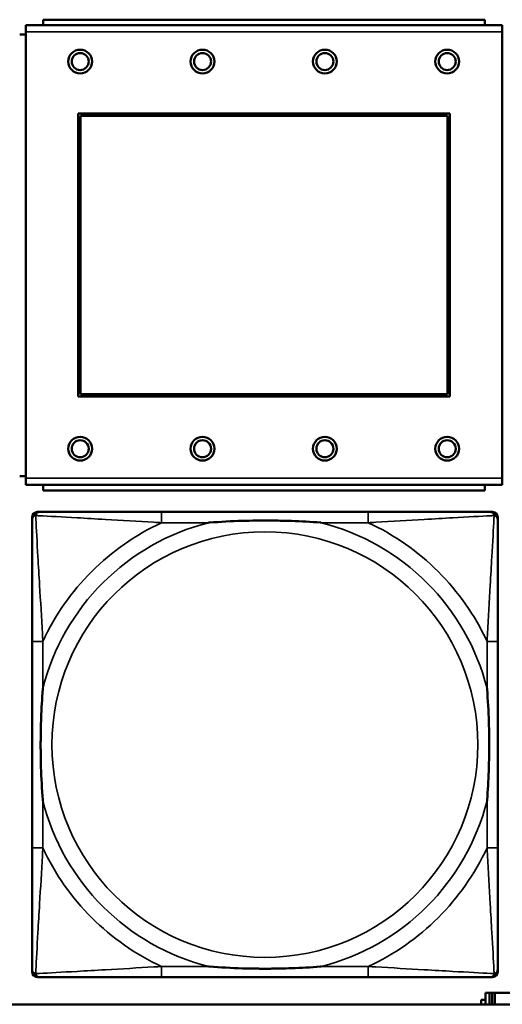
# Model space of a CAD drawing. Header units: inches. Extents: x 1.4 to 53.9, y 1.3 to 58.
# Tile 149 of 227: x 23 to 23.7, y 45.2 to 46.6. Entities that reach past the tile are written whole.
import ezdxf

# ---------------------------------------------------------------- set-up
doc = ezdxf.new("R2010")
doc.units = ezdxf.units.IN
doc.header["$MEASUREMENT"] = 0
doc.layers.add('Visible (ANSI)', color=7, linetype='Continuous', lineweight=50)
doc.layers.add('Visible Narrow (ANSI)', color=7, linetype='Continuous', lineweight=35)

msp = doc.modelspace()

# ---------------------------------------------------------------- linework, layer by layer
at = {"layer": 'Visible (ANSI)'}
for p, q in [((23.71, 46.6232), (23.009, 46.6232)), ((23.009, 46.6132), (23.009, 46.6232)), ((23.6845, 46.6312), (23.0345, 46.6312)), ((23.0345, 46.6232), (23.0345, 46.6312)), ((23.6845, 46.6312), (23.6845, 46.6232)), ((23.71, 46.6232), (23.71, 46.6132)), ((23.009, 46.6092), (23, 46.6092)), ((23.009, 46.6132), (23.009, 45.9562)), ((23.71, 45.9562), (23.71, 46.6132)), ((23.086, 46.0762), (23.086, 46.4932)), ((23.086, 46.4932), (23.633, 46.4932)), ((23.633, 46.4932), (23.633, 46.0762)), ((23.0896, 46.4896), (23.6294, 46.4896)), ((23.0896, 46.0798), (23.0896, 46.4896)), ((23.6294, 46.4896), (23.6294, 46.0798)), ((23.633, 46.0762), (23.086, 46.0762)), ((23.6294, 46.0798), (23.0896, 46.0798)), ((23, 45.9592), (23.009, 45.9592)), ((23.009, 45.9462), (23.009, 45.9562)), ((23.009, 45.9462), (23.71, 45.9462)), ((23.0345, 45.9462), (23.0345, 45.9382)), ((23.6845, 45.9382), (23.6845, 45.9462)), ((23.71, 45.9562), (23.71, 45.9462)), ((23.6845, 45.9382), (23.0345, 45.9382)), ((23.0183, 45.2292), (23.0183, 45.8985)), ((23.0261, 45.9064), (23.0301, 45.9064)), ((23.5127, 45.9064), (23.2088, 45.9064)), ((23.6915, 45.9064), (23.6954, 45.9064)), ((23.7033, 45.8985), (23.7033, 45.8946)), ((23.0183, 45.7158), (23.0183, 45.4119)), ((23.7033, 45.4119), (23.7033, 45.7158)), ((23.7033, 45.2331), (23.7033, 45.2292)), ((23.6954, 45.2213), (23.0261, 45.2213)), ((23.2088, 45.2213), (23.5127, 45.2213)), ((23.6787, 45.1814), (23.6787, 45.1879)), ((23.6787, 45.1879), (23.6852, 45.1879)), ((23.691, 45.1984), (23.6852, 45.1984)), ((23.6852, 45.1984), (23.6852, 45.1814)), ((23.691, 45.1984), (23.695, 45.1984)), ((23.691, 45.1814), (23.691, 45.1984)), ((23.695, 45.1814), (23.695, 45.1984)), ((23.695, 45.1984), (23.6991, 45.1984)), ((23.6991, 45.1984), (23.6991, 45.1814)), ((23.6991, 45.1984), (23.7304, 45.1984)), ((36.5227, 45.1814), (19.4287, 45.1814))]:
    msp.add_line(p, q, dxfattribs=at)
for centre, radius in [((23.089, 46.5695), 0.0175), ((23.089, 46.5695), 0.0125), ((23.269, 46.5695), 0.0175), ((23.269, 46.5695), 0.0125), ((23.449, 46.5695), 0.0175), ((23.449, 46.5695), 0.0125), ((23.629, 46.5695), 0.0175), ((23.629, 46.5695), 0.0125), ((23.089, 45.9995), 0.0175), ((23.269, 45.9995), 0.0175), ((23.449, 45.9995), 0.0175), ((23.629, 45.9995), 0.0175), ((23.089, 45.9995), 0.0125), ((23.269, 45.9995), 0.0125), ((23.449, 45.9995), 0.0125), ((23.629, 45.9995), 0.0125)]:
    msp.add_circle(centre, radius, dxfattribs=at)
for centre, radius, start, end in [((23.0261, 45.8985), 0.00787, 90, 180), ((23.0301, 45.8946), 0.0118, 90, 180), ((23.6915, 45.8946), 0.0118, 0, 90), ((23.6954, 45.8985), 0.00787, 0, 90), ((23.0301, 45.2331), 0.0118, 180, 270), ((23.6915, 45.2331), 0.0118, 270, 360), ((23.0261, 45.2292), 0.00787, 180, 270), ((23.6954, 45.2292), 0.00787, 270, 0)]:
    msp.add_arc(centre, radius, start, end, dxfattribs=at)
for points, knots in [([(23.2088, 45.9064), (23.2052, 45.9064), (23.2017, 45.9064), (23.1981, 45.9064), (23.1649, 45.9064), (23.1312, 45.9064), (23.1003, 45.9064), (23.0733, 45.9064), (23.0478, 45.9064), (23.0344, 45.9064), (23.0327, 45.9064), (23.0313, 45.9064), (23.0301, 45.9064)], [0, 0, 0, 0, 0.0272471, 0.0272471, 0.0272471, 0.2790553, 0.2790553, 0.2790553, 0.4988354, 0.4988354, 0.4988354, 0.5252205, 0.5252205, 0.5252205, 0.5252205]), ([(23.6915, 45.9064), (23.6766, 45.9064), (23.635, 45.9064), (23.5944, 45.9064), (23.5678, 45.9064), (23.54, 45.9064), (23.5127, 45.9064)], [-0.5252205, -0.5252205, -0.5252205, -0.5252205, -0.20743, -0.20743, -0.20743, 0, 0, 0, 0]), ([(23.0183, 45.8946), (23.0183, 45.8797), (23.0183, 45.8381), (23.0183, 45.7974), (23.0183, 45.7709), (23.0183, 45.743), (23.0183, 45.7158)], [-0.5252205, -0.5252205, -0.5252205, -0.5252205, -0.20743, -0.20743, -0.20743, 0, 0, 0, 0]), ([(23.278, 45.8906), (23.2785, 45.8906), (23.2789, 45.8907), (23.2954, 45.8919), (23.3115, 45.8928), (23.3344, 45.8935), (23.3411, 45.8936), (23.3503, 45.8937), (23.3528, 45.8938), (23.3569, 45.8938), (23.3585, 45.8938), (23.3616, 45.8938), (23.3631, 45.8938), (23.3667, 45.8938), (23.3687, 45.8938), (23.3749, 45.8937), (23.379, 45.8936), (23.3888, 45.8934), (23.3944, 45.8933), (23.4141, 45.8926), (23.4282, 45.8918), (23.4427, 45.8907), (23.4431, 45.8906), (23.4435, 45.8906)], [-0.416114, -0.416114, -0.416114, -0.416114, -0.4127691, -0.4127691, -0.2896446, -0.2896446, -0.2388934, -0.2388934, -0.2201881, -0.2201881, -0.2080204, -0.2080204, -0.196499, -0.196499, -0.1809939, -0.1809939, -0.149741, -0.149741, -0.1073162, -0.1073162, 0, 0, 0.0033356, 0.0033356, 0.0033356, 0.0033356]), ([(23.7033, 45.7158), (23.7033, 45.7194), (23.7033, 45.723), (23.7033, 45.7266), (23.7033, 45.7598), (23.7033, 45.7935), (23.7033, 45.8243), (23.7033, 45.8513), (23.7033, 45.8768), (23.7033, 45.8903), (23.7033, 45.8919), (23.7033, 45.8933), (23.7033, 45.8946)], [0, 0, 0, 0, 0.0272471, 0.0272471, 0.0272471, 0.2790553, 0.2790553, 0.2790553, 0.4988354, 0.4988354, 0.4988354, 0.5252205, 0.5252205, 0.5252205, 0.5252205]), ([(23.034, 45.4811), (23.034, 45.4815), (23.034, 45.482), (23.0327, 45.4985), (23.0318, 45.5145), (23.0311, 45.5375), (23.031, 45.5442), (23.0309, 45.5534), (23.0309, 45.5558), (23.0308, 45.5599), (23.0308, 45.5615), (23.0308, 45.5647), (23.0308, 45.5662), (23.0309, 45.5697), (23.0309, 45.5718), (23.0309, 45.578), (23.031, 45.5821), (23.0312, 45.5918), (23.0313, 45.5974), (23.0321, 45.6172), (23.0329, 45.6312), (23.034, 45.6457), (23.034, 45.6462), (23.034, 45.6466)], [-0.416114, -0.416114, -0.416114, -0.416114, -0.4127691, -0.4127691, -0.2896446, -0.2896446, -0.2388934, -0.2388934, -0.2201881, -0.2201881, -0.2080204, -0.2080204, -0.196499, -0.196499, -0.1809939, -0.1809939, -0.149741, -0.149741, -0.1073162, -0.1073162, 0, 0, 0.0033356, 0.0033356, 0.0033356, 0.0033356]), ([(23.6876, 45.6466), (23.6876, 45.6462), (23.6876, 45.6457), (23.6889, 45.6292), (23.6897, 45.6132), (23.6904, 45.5902), (23.6906, 45.5835), (23.6907, 45.5743), (23.6907, 45.5719), (23.6907, 45.5678), (23.6907, 45.5662), (23.6907, 45.563), (23.6907, 45.5615), (23.6907, 45.5579), (23.6907, 45.5559), (23.6906, 45.5497), (23.6906, 45.5456), (23.6904, 45.5359), (23.6902, 45.5303), (23.6895, 45.5105), (23.6887, 45.4965), (23.6876, 45.482), (23.6876, 45.4815), (23.6876, 45.4811)], [-0.416114, -0.416114, -0.416114, -0.416114, -0.4127691, -0.4127691, -0.2896446, -0.2896446, -0.2388934, -0.2388934, -0.2201881, -0.2201881, -0.2080204, -0.2080204, -0.196499, -0.196499, -0.1809939, -0.1809939, -0.149741, -0.149741, -0.1073162, -0.1073162, 0, 0, 0.0033356, 0.0033356, 0.0033356, 0.0033356]), ([(23.0183, 45.4119), (23.0183, 45.3847), (23.0183, 45.3568), (23.0183, 45.3303), (23.0183, 45.2896), (23.0183, 45.248), (23.0183, 45.2331)], [3.9382945, 3.9382945, 3.9382945, 3.9382945, 4.1457245, 4.1457245, 4.1457245, 4.463515, 4.463515, 4.463515, 4.463515]), ([(23.7033, 45.2331), (23.7033, 45.248), (23.7033, 45.2896), (23.7033, 45.3303), (23.7033, 45.3568), (23.7033, 45.3847), (23.7033, 45.4119)], [-0.5252205, -0.5252205, -0.5252205, -0.5252205, -0.20743, -0.20743, -0.20743, 0, 0, 0, 0]), ([(23.4435, 45.2371), (23.4431, 45.237), (23.4427, 45.237), (23.4282, 45.2359), (23.4141, 45.2351), (23.3944, 45.2344), (23.3888, 45.2343), (23.379, 45.234), (23.3749, 45.234), (23.3687, 45.2339), (23.3667, 45.2339), (23.3631, 45.2339), (23.3616, 45.2339), (23.3585, 45.2339), (23.3569, 45.2339), (23.3528, 45.2339), (23.3503, 45.234), (23.3411, 45.2341), (23.3344, 45.2342), (23.3115, 45.2349), (23.2954, 45.2358), (23.2789, 45.237), (23.2785, 45.237), (23.278, 45.2371)], [-0.4149464, -0.4149464, -0.4149464, -0.4149464, -0.41162, -0.41162, -0.3046026, -0.3046026, -0.2622958, -0.2622958, -0.23113, -0.23113, -0.215668, -0.215668, -0.2041787, -0.2041787, -0.1920448, -0.1920448, -0.1733916, -0.1733916, -0.1227817, -0.1227817, 0, 0, 0.0033356, 0.0033356, 0.0033356, 0.0033356]), ([(23.0301, 45.2213), (23.045, 45.2213), (23.0866, 45.2213), (23.1272, 45.2213), (23.1537, 45.2213), (23.1816, 45.2213), (23.2088, 45.2213)], [-0.5252205, -0.5252205, -0.5252205, -0.5252205, -0.20743, -0.20743, -0.20743, 0, 0, 0, 0]), ([(23.5127, 45.2213), (23.54, 45.2213), (23.5678, 45.2213), (23.5944, 45.2213), (23.635, 45.2213), (23.6766, 45.2213), (23.6915, 45.2213)], [3.9382945, 3.9382945, 3.9382945, 3.9382945, 4.1457245, 4.1457245, 4.1457245, 4.463515, 4.463515, 4.463515, 4.463515])]:
    msp.add_open_spline(points, degree=3, knots=knots, dxfattribs=at)
at = {"layer": 'Visible Narrow (ANSI)'}
for p, q in [((23.009, 46.6132), (23.71, 46.6132)), ((23.71, 45.9562), (23.009, 45.9562)), ((23.2088, 45.9064), (23.2088, 45.8906)), ((23.5127, 45.9064), (23.5127, 45.8906)), ((23.2088, 45.8906), (23.278, 45.8906)), ((23.4435, 45.8906), (23.5127, 45.8906)), ((23.034, 45.7158), (23.0183, 45.7158)), ((23.034, 45.6466), (23.034, 45.7158)), ((23.7033, 45.7158), (23.6876, 45.7158)), ((23.6876, 45.7158), (23.6876, 45.6466)), ((23.034, 45.4119), (23.034, 45.4811)), ((23.6876, 45.4811), (23.6876, 45.4119)), ((23.034, 45.4119), (23.0183, 45.4119)), ((23.7033, 45.4119), (23.6876, 45.4119)), ((23.2088, 45.2371), (23.2088, 45.2213)), ((23.278, 45.2371), (23.2088, 45.2371)), ((23.5127, 45.2371), (23.4435, 45.2371)), ((23.5127, 45.2371), (23.5127, 45.2213))]:
    msp.add_line(p, q, dxfattribs=at)
msp.add_circle((23.3608, 45.5638), 0.3133, dxfattribs=at)
for radius, start, end in [(0.3371, 104.2103, 165.7897), (0.3604, 114.9407, 155.0593), (0.3371, 14.2103, 75.7897), (0.3604, 24.9407, 65.0593), (0.3371, 194.2103, 255.7897), (0.3371, 284.2103, 345.7897), (0.3604, 204.9407, 245.0593), (0.3604, 294.9407, 335.0593)]:
    msp.add_arc((23.3608, 45.5638), radius, start, end, dxfattribs=at)
for points, knots in [([(23.0183, 45.8946), (23.0183, 45.8952), (23.0183, 45.8957), (23.0186, 45.8967), (23.0187, 45.8971), (23.0191, 45.8978), (23.0192, 45.898), (23.0195, 45.8984), (23.0196, 45.8986), (23.0199, 45.899), (23.0202, 45.8992), (23.0209, 45.8998), (23.0214, 45.9002), (23.0224, 45.9007), (23.023, 45.9009), (23.0236, 45.9011)], [-0.02627331, -0.02627331, -0.02627331, -0.02627331, -0.02158775, -0.02158775, -0.01736415, -0.01736415, -0.0147244, -0.0147244, -0.01307456, -0.01307456, -0.00977487, -0.00977487, -0.00449537, -0.00449537, 0.00012419, 0.00012419, 0.00012419, 0.00012419]), ([(23.0236, 45.9011), (23.0237, 45.9017), (23.0239, 45.9022), (23.0245, 45.9033), (23.0248, 45.9037), (23.0254, 45.9045), (23.0257, 45.9047), (23.0261, 45.905), (23.0262, 45.9051), (23.0266, 45.9054), (23.0268, 45.9056), (23.0275, 45.9059), (23.0279, 45.906), (23.0289, 45.9063), (23.0295, 45.9064), (23.0301, 45.9064)], [-0.00012419, -0.00012419, -0.00012419, -0.00012419, 0.00449537, 0.00449537, 0.00977487, 0.00977487, 0.01307456, 0.01307456, 0.0147244, 0.0147244, 0.01736415, 0.01736415, 0.02158775, 0.02158775, 0.02627331, 0.02627331, 0.02627331, 0.02627331]), ([(23.034, 45.7158), (23.0338, 45.7196), (23.0336, 45.7233), (23.0321, 45.7507), (23.0307, 45.7749), (23.0284, 45.8127), (23.0276, 45.8268), (23.0256, 45.862), (23.0245, 45.8821), (23.0237, 45.8976), (23.0236, 45.8994), (23.0236, 45.9011)], [0, 0, 0, 0, 0.0278591, 0.0278591, 0.201273, 0.201273, 0.3066357, 0.3066357, 0.475216, 0.475216, 0.5007189, 0.5007189, 0.5007189, 0.5007189]), ([(23.0236, 45.9011), (23.0252, 45.901), (23.0271, 45.9009), (23.0425, 45.9001), (23.0626, 45.899), (23.0979, 45.897), (23.1119, 45.8962), (23.1498, 45.894), (23.1739, 45.8925), (23.2013, 45.891), (23.2051, 45.8908), (23.2088, 45.8906)], [-0.5007189, -0.5007189, -0.5007189, -0.5007189, -0.475216, -0.475216, -0.3066357, -0.3066357, -0.201273, -0.201273, -0.0278591, -0.0278591, 0, 0, 0, 0]), ([(23.5127, 45.8906), (23.5165, 45.8908), (23.5203, 45.891), (23.5476, 45.8925), (23.5718, 45.894), (23.6096, 45.8962), (23.6237, 45.897), (23.6589, 45.899), (23.6791, 45.9001), (23.6945, 45.9009), (23.6963, 45.901), (23.698, 45.9011)], [0, 0, 0, 0, 0.0278591, 0.0278591, 0.201273, 0.201273, 0.3066357, 0.3066357, 0.475216, 0.475216, 0.5007189, 0.5007189, 0.5007189, 0.5007189]), ([(23.698, 45.9011), (23.6979, 45.8994), (23.6978, 45.8976), (23.697, 45.8821), (23.6959, 45.862), (23.6939, 45.8268), (23.6931, 45.8127), (23.6909, 45.7749), (23.6895, 45.7507), (23.688, 45.7233), (23.6878, 45.7196), (23.6876, 45.7158)], [-0.5007189, -0.5007189, -0.5007189, -0.5007189, -0.475216, -0.475216, -0.3066357, -0.3066357, -0.201273, -0.201273, -0.0278591, -0.0278591, 0, 0, 0, 0]), ([(23.6915, 45.9064), (23.6921, 45.9064), (23.6927, 45.9063), (23.6936, 45.906), (23.6941, 45.9059), (23.6947, 45.9056), (23.695, 45.9054), (23.6954, 45.9051), (23.6955, 45.905), (23.6959, 45.9047), (23.6961, 45.9045), (23.6968, 45.9037), (23.6971, 45.9033), (23.6976, 45.9022), (23.6978, 45.9017), (23.698, 45.9011)], [-0.02627331, -0.02627331, -0.02627331, -0.02627331, -0.02158775, -0.02158775, -0.01736415, -0.01736415, -0.0147244, -0.0147244, -0.01307456, -0.01307456, -0.00977487, -0.00977487, -0.00449537, -0.00449537, 0.00012419, 0.00012419, 0.00012419, 0.00012419]), ([(23.698, 45.9011), (23.6986, 45.9009), (23.6991, 45.9007), (23.7002, 45.9002), (23.7007, 45.8998), (23.7014, 45.8992), (23.7016, 45.899), (23.702, 45.8986), (23.7021, 45.8984), (23.7023, 45.898), (23.7025, 45.8978), (23.7028, 45.8971), (23.703, 45.8967), (23.7032, 45.8957), (23.7033, 45.8952), (23.7033, 45.8946)], [-0.00012419, -0.00012419, -0.00012419, -0.00012419, 0.00449537, 0.00449537, 0.00977487, 0.00977487, 0.01307456, 0.01307456, 0.0147244, 0.0147244, 0.01736415, 0.01736415, 0.02158775, 0.02158775, 0.02627331, 0.02627331, 0.02627331, 0.02627331]), ([(23.0236, 45.2266), (23.0236, 45.2283), (23.0237, 45.2301), (23.0245, 45.2456), (23.0256, 45.2657), (23.0276, 45.3009), (23.0284, 45.315), (23.0307, 45.3528), (23.0321, 45.377), (23.0336, 45.4044), (23.0338, 45.4081), (23.034, 45.4119)], [-4.4390134, -4.4390134, -4.4390134, -4.4390134, -4.4135105, -4.4135105, -4.2449302, -4.2449302, -4.1395675, -4.1395675, -3.9661536, -3.9661536, -3.9382945, -3.9382945, -3.9382945, -3.9382945]), ([(23.6876, 45.4119), (23.6878, 45.4081), (23.688, 45.4044), (23.6895, 45.377), (23.6909, 45.3528), (23.6931, 45.315), (23.6939, 45.3009), (23.6959, 45.2657), (23.697, 45.2456), (23.6978, 45.2301), (23.6979, 45.2283), (23.698, 45.2266)], [0, 0, 0, 0, 0.0278591, 0.0278591, 0.201273, 0.201273, 0.3066357, 0.3066357, 0.475216, 0.475216, 0.5007189, 0.5007189, 0.5007189, 0.5007189]), ([(23.0236, 45.2266), (23.023, 45.2268), (23.0224, 45.227), (23.0214, 45.2275), (23.0209, 45.2279), (23.0202, 45.2285), (23.0199, 45.2287), (23.0196, 45.2291), (23.0195, 45.2293), (23.0192, 45.2297), (23.0191, 45.2299), (23.0187, 45.2306), (23.0186, 45.231), (23.0183, 45.232), (23.0183, 45.2325), (23.0183, 45.2331)], [-0.00012419, -0.00012419, -0.00012419, -0.00012419, 0.00449537, 0.00449537, 0.00977487, 0.00977487, 0.01307456, 0.01307456, 0.0147244, 0.0147244, 0.01736415, 0.01736415, 0.02158775, 0.02158775, 0.02627331, 0.02627331, 0.02627331, 0.02627331]), ([(23.2088, 45.2371), (23.2051, 45.2369), (23.2013, 45.2367), (23.1739, 45.2351), (23.1498, 45.2337), (23.1119, 45.2315), (23.0979, 45.2307), (23.0626, 45.2287), (23.0425, 45.2276), (23.0271, 45.2268), (23.0252, 45.2267), (23.0236, 45.2266)], [0, 0, 0, 0, 0.0278591, 0.0278591, 0.201273, 0.201273, 0.3066357, 0.3066357, 0.475216, 0.475216, 0.5007189, 0.5007189, 0.5007189, 0.5007189]), ([(23.698, 45.2266), (23.6963, 45.2267), (23.6945, 45.2268), (23.6791, 45.2276), (23.6589, 45.2287), (23.6237, 45.2307), (23.6096, 45.2315), (23.5718, 45.2337), (23.5476, 45.2351), (23.5203, 45.2367), (23.5165, 45.2369), (23.5127, 45.2371)], [-4.4390134, -4.4390134, -4.4390134, -4.4390134, -4.4135105, -4.4135105, -4.2449302, -4.2449302, -4.1395675, -4.1395675, -3.9661536, -3.9661536, -3.9382945, -3.9382945, -3.9382945, -3.9382945]), ([(23.7033, 45.2331), (23.7033, 45.2325), (23.7032, 45.232), (23.703, 45.231), (23.7028, 45.2306), (23.7025, 45.2299), (23.7023, 45.2297), (23.7021, 45.2293), (23.702, 45.2291), (23.7016, 45.2287), (23.7014, 45.2285), (23.7007, 45.2279), (23.7002, 45.2275), (23.6991, 45.227), (23.6986, 45.2268), (23.698, 45.2266)], [-0.02627331, -0.02627331, -0.02627331, -0.02627331, -0.02158775, -0.02158775, -0.01736415, -0.01736415, -0.0147244, -0.0147244, -0.01307456, -0.01307456, -0.00977487, -0.00977487, -0.00449537, -0.00449537, 0.00012419, 0.00012419, 0.00012419, 0.00012419]), ([(23.0301, 45.2213), (23.0295, 45.2213), (23.0289, 45.2214), (23.0279, 45.2216), (23.0275, 45.2218), (23.0268, 45.2221), (23.0266, 45.2223), (23.0262, 45.2225), (23.0261, 45.2227), (23.0257, 45.223), (23.0254, 45.2232), (23.0248, 45.2239), (23.0245, 45.2244), (23.0239, 45.2255), (23.0237, 45.226), (23.0236, 45.2266)], [-0.02627331, -0.02627331, -0.02627331, -0.02627331, -0.02158775, -0.02158775, -0.01736415, -0.01736415, -0.0147244, -0.0147244, -0.01307456, -0.01307456, -0.00977487, -0.00977487, -0.00449537, -0.00449537, 0.00012419, 0.00012419, 0.00012419, 0.00012419]), ([(23.698, 45.2266), (23.6978, 45.226), (23.6976, 45.2255), (23.6971, 45.2244), (23.6968, 45.2239), (23.6961, 45.2232), (23.6959, 45.223), (23.6955, 45.2227), (23.6954, 45.2225), (23.695, 45.2223), (23.6947, 45.2221), (23.6941, 45.2218), (23.6936, 45.2216), (23.6927, 45.2214), (23.6921, 45.2213), (23.6915, 45.2213)], [-0.00012419, -0.00012419, -0.00012419, -0.00012419, 0.00449537, 0.00449537, 0.00977487, 0.00977487, 0.01307456, 0.01307456, 0.0147244, 0.0147244, 0.01736415, 0.01736415, 0.02158775, 0.02158775, 0.02627331, 0.02627331, 0.02627331, 0.02627331])]:
    msp.add_open_spline(points, degree=3, knots=knots, dxfattribs=at)

doc.saveas('drawing.dxf')
